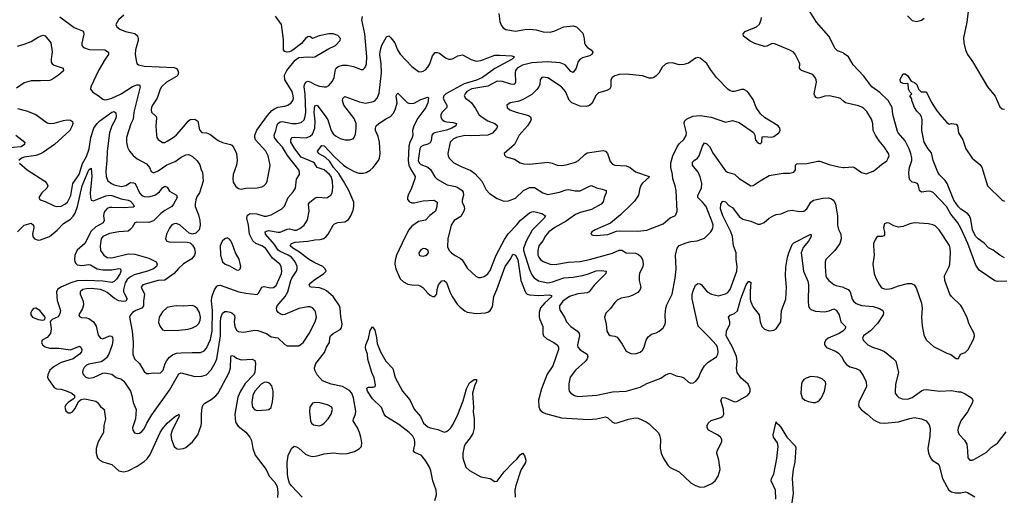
# Model space of a CAD drawing. Header units: inches. Extents: x 1603819 to 1745079, y 385938 to 533966.
# Tile 52 of 256: x 1642850 to 1651388, y 403565 to 407692. Entities that reach past the tile are written whole.
import ezdxf

# ---------------------------------------------------------------- set-up
doc = ezdxf.new("R2010")
doc.units = ezdxf.units.IN
doc.header["$MEASUREMENT"] = 0
doc.layers.add('B6440', color=7, linetype='Continuous')
doc.layers.add('B6450', color=7, linetype='Continuous')

msp = doc.modelspace()

# ---------------------------------------------------------------- linework, layer by layer
at = {"layer": 'B6440', "color": 5}
for points, elevation in [([(1643197.6, 407717.6), (1643323.7, 407623.7), (1643395.8, 407595.8), (1643404, 407584), (1643407.4, 407567.4), (1643387.8, 407487.8), (1643389.1, 407469.1), (1643403, 407450), (1643454.1, 407434.1), (1643589.2, 407429.2), (1643620.3, 407410), (1643620.3, 407390), (1643590.8, 407349.2), (1643534, 407250), (1643468, 407110), (1643464.9, 407090), (1643483.4, 407063.4), (1643530, 407035.3), (1643570, 407002.6), (1643590, 406997.3), (1643610, 406998.8), (1643650, 407010.9), (1643731.4, 407048.6), (1643830, 407113.4), (1643866.4, 407126.4), (1643890, 407126), (1643894.6, 407110), (1643841.5, 406890), (1643835, 406830), (1643813, 406787), (1643777.8, 406670), (1643777.6, 406630), (1643784.8, 406584.8), (1643801.7, 406550), (1643833.4, 406513.4), (1643870, 406486), (1643950, 406442.6), (1643975.6, 406410), (1643990, 406374), (1644010, 406364.4), (1644050, 406381.6), (1644127, 406433), (1644198.7, 406461.3), (1644250, 406498), (1644290, 406518.9), (1644310, 406520.9), (1644330, 406516.9), (1644350, 406505.7), (1644390, 406468.2), (1644412.7, 406432.7), (1644424.4, 406390), (1644435.3, 406370), (1644440.8, 406290), (1644409.4, 406190.6), (1644386, 406154), (1644377.1, 406130), (1644372, 406090), (1644373.2, 406070), (1644399.6, 405999.6), (1644411.2, 405950), (1644415.5, 405910), (1644406.5, 405870), (1644379, 405841), (1644349.7, 405829.7), (1644320.8, 405840.8), (1644240.5, 405910), (1644210, 405922.2), (1644190, 405921.4), (1644170, 405910.9), (1644150, 405882.4), (1644124, 405830), (1644114.4, 405790), (1644127.3, 405770), (1644145.3, 405765.3), (1644302.3, 405762.3), (1644330, 405754.4), (1644350, 405734.4), (1644365.8, 405705.8), (1644371.3, 405670), (1644366.9, 405650), (1644343.1, 405616.9), (1644270, 405573.1), (1644226.9, 405533.1), (1644190.1, 405489.9), (1644110, 405432.4), (1644050, 405429), (1643917.1, 405390), (1643903.1, 405370), (1643933.1, 405310), (1643923.5, 405250), (1643922.6, 405210), (1643909.1, 405190), (1643858.9, 405170), (1643827.6, 405150), (1643810.3, 405130), (1643802.6, 405110), (1643826.2, 404990), (1643835, 404895), (1643830.2, 404790.2), (1643847, 404750), (1643890.2, 404710.2), (1643930, 404640.7), (1643950, 404623), (1643970, 404621.6), (1644010, 404628.5), (1644050, 404624), (1644070, 404626.7), (1644094, 404650), (1644112.1, 404710), (1644125.2, 404734.8), (1644150, 404764.5), (1644175.4, 404784.6), (1644210, 404797.1), (1644250, 404800.9), (1644345.6, 404805.6), (1644416.9, 404803.1), (1644450, 404818.3), (1644470, 404843.1), (1644503.8, 404916.2), (1644518.4, 404990), (1644522.4, 405170), (1644513, 405250), (1644516.2, 405283.8), (1644536.5, 405343.5), (1644561.3, 405378.7), (1644570, 405385.2), (1644590, 405388.4), (1644750, 405330.9), (1644810, 405318.4), (1644910, 405308.5), (1644920.7, 405319.3), (1644950, 405371.6), (1644970, 405376.9), (1645026.4, 405366.4), (1645050, 405367.4), (1645073.8, 405386.2), (1645119.9, 405490), (1645122.1, 405510), (1645117.3, 405550), (1645105.1, 405570), (1645044, 405624), (1644980.7, 405710), (1644950, 405729.2), (1644898.7, 405750), (1644872.5, 405772.5), (1644842, 405830), (1644833.9, 405910), (1644819.8, 405970), (1644825.4, 405994.6), (1644849.9, 406010.1), (1644906, 406006), (1644970, 405988.3), (1644990, 405987.3), (1645030, 405997.8), (1645124.5, 406050), (1645145.2, 406074.8), (1645178.4, 406150), (1645222.8, 406197.2), (1645241.8, 406230), (1645250.8, 406309.2), (1645276.4, 406350), (1645277.8, 406370), (1645270.8, 406390), (1645173.2, 406513.2), (1645130, 406585.8), (1645087.4, 406630), (1645060.2, 406670), (1645055.8, 406690), (1645072.2, 406730), (1645083.3, 406776.7), (1645090, 406791), (1645110, 406804.8), (1645130, 406807.4), (1645209, 406791), (1645250, 406790.2), (1645290, 406801.1), (1645315.8, 406824.2), (1645326.9, 406853.1), (1645330.7, 406889.3), (1645325.5, 407045.5), (1645318.5, 407110), (1645321, 407130), (1645331.3, 407148.7), (1645350, 407157.1), (1645370, 407153.8), (1645410, 407130.2), (1645450, 407114.5), (1645490, 407108.2), (1645510, 407110.2), (1645530, 407120.3), (1645562, 407158), (1645576.3, 407190), (1645590, 407259.3), (1645595.1, 407270), (1645613.4, 407286.6), (1645650, 407296.3), (1645690, 407295.9), (1645745.4, 407285.4), (1645810, 407259.1), (1645830, 407260.7), (1645839.3, 407270), (1645850, 407282.8), (1645858.3, 407310), (1645860.3, 407370), (1645844.2, 407570), (1645817.6, 407690), (1645821.6, 407718.4)], 460), ([(1643753.7, 407730), (1643708, 407690), (1643684.9, 407650), (1643693.4, 407630), (1643717.3, 407610), (1643769.3, 407589.3), (1643850, 407573.1), (1643872.4, 407552.4), (1643878.3, 407530), (1643876.9, 407510), (1643855.5, 407430), (1643850.3, 407390), (1643864.6, 407324.6), (1643870.3, 407310.3), (1643880.9, 407300.9), (1643929.2, 407289.2), (1644190, 407276), (1644210, 407267.6), (1644222.6, 407250), (1644228.4, 407230), (1644222.2, 407210), (1644210, 407198.9), (1644124.4, 407150), (1644080.2, 407110), (1644067.1, 407090), (1644043.6, 407010), (1644002.2, 406950), (1643994.4, 406930), (1643990.3, 406910), (1643994, 406890), (1644032.8, 406852.8), (1644038, 406838), (1644031.8, 406770), (1644035.6, 406690), (1644038.9, 406670), (1644050, 406652.7), (1644090, 406625.3), (1644110, 406626.7), (1644130, 406637), (1644190, 406674.9), (1644210, 406693.6), (1644274.8, 406765.2), (1644310, 406811.6), (1644330, 406825.5), (1644370, 406828.9), (1644393.8, 406810), (1644410, 406734.8), (1644430, 406714.4), (1644470, 406710.3), (1644500, 406700), (1644570, 406644.4), (1644610, 406626.7), (1644678, 406610), (1644690, 406602.8), (1644704.7, 406584.7), (1644730.3, 406530.3), (1644736.9, 406470), (1644729, 406430), (1644701.3, 406350), (1644698.4, 406310), (1644702, 406282), (1644723.8, 406243.8), (1644746.7, 406226.7), (1644770, 406221.3), (1644810, 406228.9), (1644908.5, 406231.6), (1644950, 406241.1), (1644966.6, 406250), (1644987, 406270), (1644995.6, 406290), (1645020.4, 406410), (1645021, 406430), (1645006.4, 406510), (1644985.1, 406550), (1644894.4, 406650), (1644888, 406670), (1644888.2, 406690), (1644908.1, 406731.9), (1644999.7, 406860.3), (1645036.8, 406903.2), (1645060.3, 406919.7), (1645090, 406931.9), (1645150, 406941.2), (1645174.5, 406950), (1645204.2, 406970), (1645218.5, 406990), (1645224.2, 407010), (1645223.1, 407030), (1645213.2, 407070), (1645150.8, 407170.8), (1645147.9, 407210), (1645165.6, 407250), (1645240.4, 407339.6), (1645270, 407363.1), (1645350.7, 407370.7), (1645390, 407367.3), (1645410, 407370.8), (1645523.1, 407436.9), (1645590, 407468.8), (1645629.4, 407510), (1645632, 407530), (1645610, 407554), (1645569.6, 407569.6), (1645530, 407569.6), (1645448.1, 407551.9), (1645390, 407528.7), (1645366, 407546), (1645350, 407542), (1645330, 407528.7), (1645294.4, 407485.6), (1645210, 407422), (1645190, 407412.3), (1645170, 407409.6), (1645150, 407417.2), (1645139.3, 407430), (1645138.7, 407521.3), (1645122, 407650), (1645070, 407723.5)], 480), ([(1647005.1, 407745.1), (1647015.3, 407675.3), (1647025.5, 407645.5), (1647041.6, 407621.6), (1647065.4, 407605.4), (1647150, 407592.9), (1647230, 407607.8), (1647270, 407609.1), (1647330, 407603.6), (1647390, 407586), (1647450, 407584.2), (1647490, 407593.8), (1647570, 407630.2), (1647650, 407639.1), (1647678, 407630), (1647734.9, 407574.9), (1647745.5, 407530), (1647748, 407490), (1647756.3, 407470), (1647774, 407450), (1647806.8, 407430), (1647820.7, 407410), (1647810.5, 407390), (1647790, 407376.9), (1647730, 407359.7), (1647710, 407349.6), (1647694, 407330), (1647675.6, 407270), (1647650, 407233.6), (1647630, 407242.6), (1647579.9, 407299.9), (1647538.4, 407318.4), (1647425.4, 407325.4), (1647290, 407316.8), (1647210, 407296.4), (1647164.1, 407270), (1647151, 407250), (1647147.2, 407230), (1647150.8, 407149.2), (1647144.7, 407135.3), (1647136.3, 407130), (1647110, 407133), (1647036.7, 407156.7), (1646990, 407157.1), (1646910, 407114.6), (1646770, 407091.3), (1646727.5, 407070), (1646712.4, 407050), (1646706, 407030), (1646715.8, 407010), (1646748.6, 406988.6), (1646767.4, 406970), (1646802.3, 406922.3), (1646832.8, 406870), (1646850.6, 406850.6), (1646910, 406815.6), (1646970.4, 406790), (1646992.4, 406770), (1646987.4, 406750), (1646950, 406707.9), (1646910, 406690.6), (1646770, 406683.6), (1646710, 406688.3), (1646638, 406670), (1646610, 406655.8), (1646583.6, 406630), (1646563.9, 406530), (1646566, 406510), (1646574.3, 406490), (1646615.3, 406450), (1646677.2, 406417.2), (1646762.4, 406382.4), (1646797.7, 406357.7), (1646858.3, 406290), (1646895.8, 406215.8), (1646923.4, 406183.4), (1646990, 406140.5), (1647050, 406117.1), (1647090, 406120.3), (1647150, 406142.3), (1647219.1, 406210), (1647270, 406236.6), (1647314.5, 406234.5), (1647388, 406190), (1647430, 406176.1), (1647530, 406196.2), (1647590, 406216.5), (1647610, 406218.5), (1647666.8, 406206.8), (1647710, 406206.2), (1647790, 406247.2), (1647810, 406252.4), (1647852.8, 406232.8), (1647902.4, 406222.4), (1647935.5, 406210), (1647937, 406190), (1647918.6, 406150), (1647908.6, 406111.4), (1647891.6, 406090), (1647810, 406046.2), (1647710, 406019), (1647670, 406000.9), (1647590, 405943.9), (1647490, 405889.1), (1647438.9, 405850), (1647410, 405815.6), (1647386.2, 405773.8), (1647353.2, 405730), (1647342.7, 405690), (1647344.8, 405650), (1647351.1, 405630), (1647366, 405610), (1647390, 405593), (1647450, 405571.1), (1647490, 405566.8), (1647610, 405588.1), (1647710, 405595.1), (1647790, 405611.7), (1647990, 405666.4), (1648050, 405693.4), (1648072.3, 405692.3), (1648110.2, 405670.2), (1648190, 405667.3), (1648215.4, 405655.4), (1648237.1, 405637.1), (1648252.4, 405610), (1648257.2, 405570), (1648254.2, 405550), (1648225.4, 405490), (1648220.7, 405470), (1648222.3, 405430), (1648235.3, 405370), (1648230.2, 405349.8), (1648210, 405326), (1648162, 405298), (1648130, 405287.1), (1648065.4, 405274.6), (1648030, 405258.4), (1648010, 405239.5), (1647972.7, 405187.2), (1647933.3, 405146.7), (1647920.8, 405110), (1647934.9, 405050), (1647942.4, 404990), (1647960.3, 404960.3), (1647970.5, 404950.5), (1648010, 404945.5), (1648030, 404936.3), (1648075.8, 404875.8), (1648110, 404816), (1648150, 404794.8), (1648190, 404793.4), (1648230, 404806), (1648250, 404823.8), (1648265.4, 404850), (1648283.1, 404910), (1648300.2, 404939.8), (1648330, 404963.1), (1648370, 404975.5), (1648396, 404990), (1648430, 405019.1), (1648447.8, 405050), (1648451.1, 405070), (1648446.6, 405130), (1648453.3, 405190), (1648462.2, 405217.8), (1648508.7, 405311.3), (1648534.2, 405450), (1648542, 405530), (1648536.1, 405650), (1648551.2, 405710), (1648568.3, 405731.7), (1648630, 405756.2), (1648670, 405766.7), (1648726.1, 405773.9), (1648790, 405796.4), (1648843.5, 405850), (1648860.3, 405879.7), (1648863.1, 405910), (1648858.8, 405930), (1648802.6, 406070), (1648772.3, 406110), (1648730.9, 406150), (1648730.8, 406170), (1648761.6, 406230), (1648764.9, 406270), (1648750, 406329.5), (1648733.8, 406370), (1648683.5, 406430), (1648685.2, 406454.8), (1648698, 406470), (1648729.2, 406490.8), (1648741.5, 406510), (1648770, 406593.4), (1648790, 406622.4), (1648810, 406615.3), (1648831.6, 406591.6), (1648864.2, 406530), (1648970, 406381.6), (1648989.1, 406369.1), (1649050, 406350.3), (1649090, 406312.7), (1649190, 406250.7), (1649210, 406253.4), (1649270, 406294), (1649350, 406339.5), (1649470, 406359.6), (1649530, 406359.5), (1649564, 406370), (1649578.7, 406390), (1649576.3, 406430), (1649590, 406441.7), (1649676.2, 406443.8), (1649770, 406465.3), (1649790, 406464.4), (1649870, 406434.4), (1649954.1, 406414.1), (1649990, 406408.9), (1650000, 406409.6)], 460), ([(1650000, 406978.4), (1649967, 407007), (1649950, 407014.3), (1649870, 407030.9), (1649832.9, 407027.1), (1649790, 407013.6), (1649770, 407012), (1649757.6, 407017.6), (1649745.1, 407030), (1649739.7, 407050), (1649759.8, 407150), (1649758, 407170), (1649749.7, 407189.7), (1649732.3, 407210), (1649718.5, 407218.5), (1649629.7, 407249.7), (1649620.1, 407260.1), (1649612.7, 407270), (1649614.5, 407310), (1649610, 407322), (1649574, 407394), (1649559, 407410), (1649527.7, 407427.7), (1649390, 407485.6), (1649370, 407481.6), (1649330, 407461.7), (1649310, 407460.4), (1649224.4, 407484.4), (1649184.2, 407504.2), (1649126.6, 407550), (1649123.7, 407570), (1649142.7, 407590), (1649239.5, 407630), (1649265.9, 407654.1), (1649280.5, 407690), (1649282.4, 407710)], 460), ([(1650000, 407396.4), (1649990, 407403.5), (1649942, 407422), (1649921, 407441), (1649865.7, 407550), (1649760.4, 407670), (1649702.8, 407762.8)], 440), ([(1642830, 407462.3), (1642890, 407478.9), (1642950, 407502.9), (1643010, 407540.2), (1643050, 407557), (1643070, 407552.2), (1643120.3, 407490), (1643131.5, 407411.6), (1643122.2, 407350), (1643124.6, 407324.6), (1643131.8, 407310), (1643150, 407296.9), (1643226.8, 407270), (1643230, 407249.4), (1643188, 407210), (1643127.3, 407170), (1643110, 407165.3), (1643030, 407160.7), (1642950, 407160.7), (1642890, 407144.1), (1642821.3, 407098.7)], 440), ([(1642848.4, 406448.4), (1642916.5, 406390), (1643067.6, 406290), (1643085.8, 406270), (1643093.4, 406250), (1643085.5, 406230), (1643042.3, 406190), (1643016.3, 406150), (1643026.8, 406130), (1643070, 406114.9), (1643150, 406075.8), (1643170, 406071.3), (1643210, 406073), (1643243.1, 406090), (1643263.7, 406110), (1643293, 406167), (1643311.8, 406270), (1643364.9, 406350), (1643396, 406444), (1643430, 406505.8), (1643451.6, 406570), (1643466, 406670), (1643494.1, 406750), (1643521.9, 406790), (1643546.4, 406813.6), (1643630, 406876.3), (1643650, 406889.3), (1643670, 406894.2), (1643684.2, 406884.2), (1643686.9, 406850), (1643678.2, 406821.8), (1643650.1, 406770), (1643629, 406710), (1643608.8, 406550), (1643607, 406470), (1643597.4, 406377.4), (1643599.1, 406330), (1643613.6, 406293.6), (1643645.3, 406270), (1643670, 406258.3), (1643730, 406245), (1643770, 406252.6), (1643810, 406279), (1643837.7, 406277.7), (1643851, 406270), (1643890.2, 406190), (1643910, 406167.6), (1643930, 406156.8), (1643970, 406154.6), (1644021.2, 406170), (1644063.1, 406196.9), (1644090, 406232.6), (1644110, 406248.8), (1644130, 406238), (1644150, 406202.8), (1644210.4, 406170), (1644214.9, 406150), (1644184, 406090), (1644169, 406070), (1644110, 406036.4), (1644074.7, 406010), (1644010, 405945.8), (1643970, 405931.4), (1643866.2, 405933.8), (1643850.2, 405929.7), (1643826, 405890), (1643809.3, 405870.7), (1643790, 405858), (1643710, 405851.9), (1643630, 405835.7), (1643571.7, 405810), (1643558.2, 405790), (1643549.4, 405730), (1643551.3, 405690), (1643579.7, 405650), (1643608.5, 405628.5), (1643650, 405625), (1643790, 405660.4), (1643850, 405658.1), (1643970, 405623), (1644034.4, 405590), (1644043.7, 405570), (1644036, 405550), (1644012, 405530), (1643958.7, 405510), (1643842, 405478), (1643810, 405460.9), (1643783, 405437), (1643765.9, 405410), (1643749.6, 405350), (1643751.2, 405330), (1643781, 405270), (1643769.4, 405250.6), (1643750, 405245.6), (1643710, 405253.2), (1643673.8, 405273.8), (1643610, 405325.8), (1643590, 405337.3), (1643550.1, 405349.9), (1643470, 405358.2), (1643430, 405356.5), (1643398, 405350), (1643373.7, 405330), (1643374.6, 405310), (1643400.2, 405250), (1643403.4, 405216.6), (1643394.6, 405185.4), (1643364.4, 405130), (1643370, 405116), (1643387.7, 405107.8), (1643430, 405105.5), (1643450, 405098.5), (1643491.6, 405071.6), (1643513.7, 405033.7), (1643530, 404953.4), (1643550, 404928.7), (1643570, 404923.1), (1643630, 404948.9), (1643647.1, 404947.1), (1643654.7, 404934.7), (1643657.4, 404910), (1643651.6, 404870), (1643622.3, 404790), (1643602.4, 404757.6), (1643581.4, 404738.6), (1643555.7, 404724.3), (1643450, 404703.2), (1643430, 404694), (1643410, 404674.7), (1643397.6, 404650), (1643395.2, 404630), (1643399.2, 404619.2), (1643406.3, 404606.3), (1643424.9, 404590), (1643450, 404581.6), (1643490, 404587.1), (1643570, 404623.9), (1643590, 404626.9), (1643616.9, 404623.1), (1643650, 404616.9), (1643688.2, 404588.2), (1643732.4, 404572.4), (1643754.5, 404554.5), (1643810.2, 404470), (1643823.2, 404430), (1643834.9, 404370), (1643859.5, 404310), (1643854, 404230), (1643828.2, 404150), (1643830.8, 404130), (1643846.4, 404106.4), (1643870, 404102), (1643890, 404105.5), (1643910, 404119.1), (1643930, 404142), (1643953, 404190), (1643997.3, 404262.7), (1644150, 404478.9), (1644230, 404619.5), (1644250, 404627.6), (1644370, 404595.5), (1644430, 404599.6), (1644470, 404611.8), (1644510, 404654.9), (1644546.4, 404713.6), (1644560.2, 404750), (1644591.8, 404948.2), (1644590.4, 405069.6), (1644594.5, 405105.5), (1644610, 405146.9), (1644630, 405159.7), (1644650, 405160.7), (1644674.4, 405154.4), (1644690, 405147.4), (1644708.8, 405130), (1644714.9, 405110), (1644710.2, 405070), (1644714.6, 405030), (1644730, 404999), (1644747, 404987.1), (1644790, 404980.2), (1644890, 404997.4), (1644915.6, 404995.6), (1644990, 404968.7), (1645030, 404941.6), (1645090, 404930.4), (1645150, 404874), (1645170, 404861), (1645270, 404863.1), (1645290, 404875.3), (1645310, 404895.3), (1645360.9, 404970), (1645412.3, 405070), (1645424.4, 405110), (1645416, 405156), (1645409.6, 405170), (1645390, 405191.3), (1645370, 405199.7), (1645350, 405199.7), (1645270, 405185.8), (1645150, 405133.3), (1645130, 405132.2), (1645110, 405139.1), (1645091.6, 405151.6), (1645080.3, 405170), (1645077, 405190), (1645083.9, 405210), (1645151.2, 405288.8), (1645176.6, 405330), (1645202.8, 405430), (1645211.2, 405450), (1645250.8, 405510), (1645257.7, 405530), (1645256, 405550), (1645238.9, 405590), (1645206.3, 405630), (1645178.5, 405650), (1645110, 405679.7), (1645093, 405693), (1645060.4, 405740.4), (1644981.2, 405830), (1644980.4, 405850), (1644990, 405858), (1645010, 405863.8), (1645090, 405847.8), (1645110, 405847.7), (1645170, 405874.3), (1645190, 405876.1), (1645230, 405865.9), (1645250, 405866.4), (1645280.6, 405879.4), (1645316.4, 405910), (1645345.6, 405954.4), (1645359.3, 406030), (1645355.1, 406090), (1645366, 406110), (1645410, 406143.2), (1645430, 406151.3), (1645513.3, 406146.7), (1645548, 406170), (1645559.3, 406190), (1645566, 406234), (1645563, 406290), (1645550.4, 406330), (1645535.7, 406350), (1645490, 406389.3), (1645430.5, 406410.5), (1645407.3, 406447.3), (1645396.3, 406456.3), (1645290, 406499.7), (1645236.4, 406570), (1645202.6, 406630), (1645201.7, 406650), (1645211.4, 406668.6), (1645230, 406673.1), (1645333.6, 406666.4), (1645370, 406680.1), (1645390, 406699.3), (1645411.1, 406750), (1645411.4, 406811.4), (1645402.6, 406890), (1645410, 406945.3), (1645430, 406949.1), (1645506, 406850), (1645521.6, 406821.6), (1645550.9, 406730.9), (1645570, 406702.6), (1645590, 406683.1), (1645630, 406661.5), (1645670, 406649.1), (1645711.1, 406648.9), (1645741.5, 406658.6), (1645751, 406669), (1645761.5, 406698.5), (1645768.1, 406750), (1645767, 406790), (1645750, 406833.5), (1645662.5, 406950), (1645649.8, 406990), (1645652.4, 407007.6), (1645670, 407026.7), (1645798.3, 406978.3), (1645850, 406966.7), (1645917.7, 406982.3), (1645931.2, 406988.8), (1645949.9, 407010.1), (1645966.5, 407053.5), (1645987.7, 407230), (1645984.7, 407310), (1645973.8, 407390), (1645977.7, 407430), (1645989.8, 407470), (1646030, 407543.1), (1646050, 407552.7), (1646070, 407534.9), (1646102.4, 407490), (1646125.5, 407430), (1646150, 407392.2), (1646250, 407285.7), (1646310, 407241.3), (1646330, 407240.3), (1646350, 407246), (1646370, 407258), (1646390, 407279.5), (1646406.8, 407310), (1646430, 407378), (1646453.3, 407406.7), (1646470, 407408.5), (1646490, 407401.1), (1646542.2, 407362.2), (1646570, 407350.2), (1646591.3, 407348.7), (1646610, 407355), (1646650, 407379.1), (1646690, 407387.2), (1646765.3, 407345.3), (1646810, 407331.3), (1646850, 407336.8), (1646970, 407383.2), (1647010, 407385.2), (1647119.1, 407379.1), (1647140.7, 407370), (1647122, 407350), (1646970, 407267.5), (1646864.1, 407190), (1646812.2, 407167.9), (1646705, 407135), (1646544.8, 407050), (1646528.3, 407030), (1646523.5, 407010), (1646530.2, 406990), (1646554.1, 406950), (1646553, 406930), (1646514.3, 406890), (1646503, 406870), (1646502.5, 406850), (1646511.2, 406830), (1646531.9, 406811.9), (1646550, 406805.6), (1646610, 406799.2), (1646637.3, 406790), (1646633, 406770), (1646597.4, 406750), (1646550, 406733.5), (1646448.5, 406711.5), (1646435.1, 406705), (1646423.8, 406690), (1646417.9, 406642.1), (1646410, 406623), (1646389.5, 406610.5), (1646350, 406600.6), (1646330, 406589.7), (1646320.2, 406570), (1646306.6, 406470), (1646313.4, 406450), (1646330, 406435.6), (1646390, 406411.9), (1646413.1, 406393.2), (1646449.4, 406329.4), (1646470, 406308.9), (1646557.7, 406257.7), (1646630, 406243.8), (1646650, 406235.2), (1646687.4, 406210), (1646696.3, 406196.3), (1646697.5, 406170), (1646686.6, 406126.6), (1646688.1, 406110), (1646705.4, 406070), (1646706.5, 406050), (1646701.1, 406030), (1646675.2, 405984.8), (1646618.4, 405950), (1646591.8, 405910), (1646562.7, 405790), (1646560.7, 405720.7), (1646574.4, 405690), (1646594.4, 405670), (1646625.7, 405645.7), (1646670, 405624.2), (1646688.4, 405608.4), (1646734.1, 405534.1), (1646805.5, 405465.5), (1646830, 405455.3), (1646850, 405453.7), (1646877.6, 405462.4), (1646910, 405486.7), (1646930, 405516.4), (1646982.7, 405650), (1647054.6, 405785.4), (1647085.8, 405834.2), (1647158.2, 405910), (1647190, 405950.2), (1647270, 406015.3), (1647290, 406026), (1647310, 406029), (1647378.8, 406010), (1647410.5, 405990), (1647398, 405970), (1647293.8, 405866.2), (1647244.1, 405775.9), (1647218.7, 405710), (1647219.9, 405690), (1647270, 405524.2), (1647290, 405476.9), (1647310.8, 405450.8), (1647350, 405427.5), (1647430, 405409.5), (1647470, 405418), (1647570, 405452.4), (1647650, 405456.6), (1647730, 405472.7), (1647775.4, 405484.6), (1647850, 405513.2), (1647895.5, 405515.5), (1647934.8, 405510), (1647932.7, 405490), (1647831.2, 405388.8), (1647788.8, 405331.2), (1647770, 405322.3), (1647690, 405314.4), (1647617.6, 405290), (1647561.5, 405250), (1647531.3, 405210), (1647530.2, 405190), (1647536.9, 405170), (1647573.7, 405110), (1647592, 405070), (1647628.7, 405030), (1647686.3, 404990), (1647702.3, 404970), (1647705.5, 404950), (1647688.3, 404870), (1647691.6, 404850), (1647710, 404826.3), (1647771.2, 404791.2), (1647776.9, 404770), (1647770.2, 404750), (1647754.1, 404725.9), (1647670, 404651.2), (1647624.4, 404590), (1647613.5, 404533.5), (1647612, 404490), (1647616.4, 404470), (1647630.4, 404450), (1647660.7, 404430), (1647690, 404422.8), (1647854.8, 404434.8), (1647990, 404463.2), (1648110, 404469.1), (1648230, 404503.6), (1648290, 404534.9), (1648410, 404580.4), (1648449.7, 404610.3), (1648490, 404624), (1648542.5, 404602.5), (1648590, 404594), (1648610, 404584), (1648650, 404547.7), (1648670, 404539.1), (1648690, 404542), (1648710, 404554), (1648735.3, 404584.7), (1648759.6, 404640.4), (1648789.7, 404690), (1648820, 404720), (1648892.4, 404767.6), (1648904.4, 404790), (1648907.4, 404812.6), (1648902.4, 404850), (1648891.1, 404871.1), (1648830, 404938.3), (1648732.5, 405032.5), (1648682.2, 405270), (1648682.8, 405310), (1648690, 405339.1), (1648711.2, 405388.8), (1648730, 405402.4), (1648750, 405398.7), (1648761.6, 405390), (1648811.9, 405331.9), (1648850, 405309.2), (1648910, 405296.9), (1648970, 405312.8), (1648990, 405323.6), (1649011.7, 405350), (1649069.8, 405510), (1649071.4, 405550), (1649062.9, 405610), (1649062.2, 405670), (1649040.7, 405730), (1649031, 405810), (1649016.9, 405850), (1648948.9, 405991.1), (1648927.1, 406050), (1648929.8, 406090.2), (1648945.1, 406114.9), (1648950, 406118), (1648970, 406110.4), (1649000.7, 406080.7), (1649030, 406063.1), (1649090, 405985.3), (1649121.4, 405961.4), (1649190, 405942.6), (1649250, 405917), (1649270, 405916.4), (1649307, 405933), (1649349.4, 405970), (1649390, 405993.7), (1649410, 406001.3), (1649452.5, 406007.5), (1649510, 406034), (1649550, 406039.5), (1649610, 406026.5), (1649650.6, 406029.4), (1649676.9, 406050), (1649710, 406108), (1649732.7, 406127.3), (1649815.7, 406144.3), (1649864.8, 406144.8), (1649890, 406139), (1649910, 406124.4), (1649924, 406090), (1649943.2, 405990), (1649941.6, 405910), (1649950.5, 405870.5), (1649970.8, 405830), (1649973.4, 405790), (1649961.6, 405750), (1649920.2, 405690), (1649841.5, 405610), (1649834.9, 405590), (1649834.7, 405550), (1649842, 405470), (1649849.4, 405449.4), (1649865.7, 405430), (1649910, 405395.6), (1649930, 405386), (1649992.7, 405370), (1650000, 405366.5)], 440), ([(1645300.3, 403550), (1645206.2, 403646.2), (1645189.9, 403669.9), (1645177.3, 403710), (1645172.2, 403750), (1645169.8, 403850.2), (1645177.3, 403910), (1645207.4, 403972.6), (1645230, 403990.4), (1645250, 403985.3), (1645270, 403973.4), (1645330, 403921.7), (1645356, 403910), (1645390, 403903.1), (1645430, 403906.4), (1645490, 403925.5), (1645570, 403934.9), (1645645.1, 403925.1), (1645690, 403929), (1645753.3, 403946.7), (1645797.2, 403970), (1645814, 403990), (1645816.2, 404023.8), (1645809.8, 404070), (1645795.7, 404110), (1645778.5, 404150), (1645742.9, 404210), (1645744.8, 404230), (1645763.7, 404270), (1645764.6, 404295.4), (1645743.8, 404410), (1645730.7, 404450.7), (1645710, 404473.3), (1645650, 404508.2), (1645549.9, 404529.9), (1645477.4, 404557.4), (1645430.7, 404610), (1645410.7, 404650), (1645407.3, 404670), (1645418.4, 404710), (1645494.5, 404805.5), (1645509.9, 404850.1), (1645538, 404890), (1645539.3, 404930), (1645544.5, 404950), (1645568.2, 404970), (1645630, 405003.2), (1645641.5, 405018.5), (1645647.1, 405050), (1645635, 405115), (1645630.6, 405190), (1645623.8, 405210), (1645569.8, 405290), (1645510, 405338.7), (1645490, 405351.5), (1645450, 405364.5), (1645379, 405370), (1645370, 405374.5), (1645359.7, 405390), (1645373.7, 405410), (1645398.5, 405430), (1645487.6, 405490), (1645506.6, 405510), (1645499.5, 405530), (1645477.6, 405550), (1645410, 405581.2), (1645353.9, 405613.9), (1645275.6, 405675.6), (1645218.2, 405710), (1645197.2, 405730), (1645208.2, 405750), (1645239.1, 405760.9), (1645350, 405769.6), (1645410, 405781.9), (1645455.1, 405784.9), (1645486.4, 405793.7), (1645509.2, 405810.8), (1645524.8, 405830), (1645568.4, 405910), (1645579.3, 405920.7), (1645610, 405932.4), (1645670, 405936.9), (1645701.8, 405958.2), (1645723, 405990), (1645741, 406039), (1645748.6, 406071.4), (1645747, 406110), (1645704.3, 406210), (1645658.6, 406290), (1645616.9, 406356.9), (1645570.4, 406410), (1645540.4, 406460.4), (1645498.2, 406498.2), (1645440.4, 406530), (1645433, 406550), (1645470, 406600.4), (1645490, 406597.4), (1645580.9, 406500.9), (1645657.7, 406430), (1645688.4, 406408.4), (1645750, 406375.8), (1645790, 406360.7), (1645830, 406359.1), (1645854.7, 406365.3), (1645890, 406387.6), (1645915.1, 406410), (1645962.3, 406470), (1645971.8, 406490), (1645975.4, 406530), (1645971.7, 406630), (1645958.7, 406678.7), (1645935.4, 406730), (1645934.3, 406750), (1645938.5, 406761.5), (1645942.4, 406770), (1645965.6, 406790), (1646030, 406833.8), (1646067.1, 406852.9), (1646090, 406877.1), (1646105.3, 406910), (1646122.7, 406970), (1646114, 407030), (1646122.7, 407050), (1646130, 407054.4), (1646136.3, 407050), (1646210, 406974.4), (1646230, 406963.7), (1646270, 406967.4), (1646330, 406998), (1646390, 407019.1), (1646394.9, 407014.9), (1646390, 406969.2), (1646373.4, 406930), (1646302.2, 406837.8), (1646268.7, 406771.3), (1646257.1, 406730), (1646258.8, 406690), (1646254.8, 406670), (1646234.4, 406625.6), (1646225.8, 406594.2), (1646219.7, 406470), (1646223.8, 406430), (1646237.9, 406397.9), (1646280.2, 406330), (1646277.8, 406310), (1646247.8, 406230), (1646218.7, 406170), (1646212.2, 406150), (1646212.6, 406132.6), (1646230, 406110.2), (1646250, 406103.5), (1646270, 406103), (1646350, 406120.2), (1646445, 406125), (1646470.3, 406110), (1646467.6, 406070), (1646456.9, 406030), (1646407.5, 405992.5), (1646370, 405952.9), (1646310, 405942.2), (1646250, 405899.8), (1646224.8, 405870), (1646190, 405803.1), (1646118.3, 405650), (1646106.8, 405606.8), (1646104.7, 405570), (1646111, 405531), (1646150, 405443), (1646177.1, 405417.1), (1646217.5, 405397.5), (1646250, 405390.3), (1646310, 405389.1), (1646330, 405380.9), (1646347.6, 405367.6), (1646390, 405318), (1646410, 405300.5), (1646430, 405290.5), (1646450, 405290.6), (1646459.4, 405300.6), (1646466.2, 405313.8), (1646469.7, 405350), (1646482.3, 405390), (1646510, 405426.4), (1646530, 405430.3), (1646551, 405411), (1646578.9, 405330), (1646599.7, 405290), (1646643, 405223), (1646670, 405197.4), (1646710, 405167), (1646730, 405155.3), (1646750, 405150.4), (1646810, 405143.8), (1646890, 405148.9), (1646910, 405154), (1646930, 405167.8), (1646950, 405200.4), (1646961.1, 405290), (1646988.4, 405350), (1647059.5, 405550), (1647103.2, 405610), (1647125.5, 405654.5), (1647130, 405658), (1647150, 405648.3), (1647170.8, 405610), (1647194.9, 405430), (1647232.5, 405332.5), (1647240.7, 405320.7), (1647250.8, 405310.8), (1647270, 405304), (1647350, 405297.6), (1647444.1, 405304.1), (1647459.1, 405299.1), (1647465.7, 405290), (1647403.9, 405236.1), (1647367.6, 405192.4), (1647356.1, 405150), (1647355.5, 405110), (1647359.4, 405090), (1647386, 405030), (1647386.3, 404970), (1647393.4, 404950), (1647422, 404922), (1647482.4, 404890), (1647510.3, 404870), (1647521.7, 404850), (1647521.5, 404830), (1647472.6, 404690), (1647423.7, 404616.3), (1647374, 404490), (1647350.1, 404390), (1647352.5, 404332.5), (1647364.9, 404304.9), (1647390, 404282.7), (1647410, 404274.3), (1647550, 404238.6), (1647783.7, 404223.7), (1647851.6, 404228.4), (1647930, 404244.9), (1647950, 404237.4), (1647990, 404199.1), (1648010, 404192.3), (1648030, 404193.2), (1648130, 404226.5), (1648190, 404238.3), (1648213.9, 404233.9), (1648282.8, 404202.8), (1648310, 404185.5), (1648330, 404166), (1648385.5, 404110), (1648398, 404090), (1648408, 404050), (1648404.7, 403975.3), (1648412.2, 403930), (1648430.3, 403890.3), (1648470, 403826.8), (1648490, 403807.7), (1648570, 403767.7), (1648670, 403673), (1648710.4, 403650.4), (1648750, 403635.5), (1648790, 403639.3), (1648851, 403669), (1648880.9, 403690), (1648908.2, 403731.8), (1648923.6, 403790), (1648911.6, 403870), (1648895.1, 403930), (1648898, 403950), (1648939.5, 404030), (1648938.7, 404050), (1648927.3, 404070), (1648902, 404090), (1648822.7, 404130), (1648812, 404150), (1648812, 404170), (1648820.7, 404190), (1648847, 404213), (1648930, 404238.9), (1648948.5, 404251.5), (1648955.1, 404270), (1648954.5, 404310), (1648931.5, 404390), (1648942.7, 404410), (1648950, 404413.4), (1648970, 404410.2), (1649050, 404375.8), (1649070, 404378.4), (1649160.5, 404430), (1649177.7, 404450), (1649183.9, 404470), (1649183.5, 404490), (1649167.1, 404530), (1649103.4, 404583.4), (1649070.9, 404630), (1649065.2, 404665.2), (1649072.1, 404730), (1649067.3, 404770), (1649032.6, 404850), (1648976.9, 404950), (1648978.3, 404990), (1649006.9, 405050), (1649008.3, 405070), (1648996.9, 405110), (1649011.1, 405128.9), (1649050, 405142.3), (1649074.1, 405165.9), (1649102.3, 405270), (1649149.9, 405390), (1649170, 405419.5), (1649179.2, 405419.2), (1649190.2, 405410.2), (1649184.7, 405335.3), (1649184.3, 405270), (1649188.5, 405248.5), (1649210, 405196.5), (1649262.7, 405130), (1649271.5, 405070), (1649286.3, 405030), (1649310, 405007.2), (1649350, 404992.2), (1649390, 404997.6), (1649410, 405010.4), (1649451.7, 405070), (1649457.1, 405170), (1649493.2, 405266.8), (1649500.9, 405370), (1649491.8, 405470), (1649493.9, 405546.1), (1649508.7, 405631.3), (1649520.6, 405670), (1649550, 405741.6), (1649564, 405756), (1649710.2, 405830.2), (1649713.4, 405810), (1649690.2, 405770), (1649645.2, 405714.8), (1649628.2, 405668.2), (1649648.4, 405510), (1649684.2, 405424.2), (1649691.6, 405390), (1649686.5, 405250), (1649691.7, 405210), (1649698.7, 405190), (1649710, 405176.4), (1649750, 405162), (1649830, 405157.2), (1649870, 405166.5), (1649910, 405182.8), (1649930, 405172.9), (1649956, 405130), (1649971.8, 405070), (1650000, 405042.4)], 420), ([(1642830, 406921.6), (1642910, 406902), (1642990.7, 406870.7), (1643090, 406796.9), (1643111.1, 406791.1), (1643150, 406793.4), (1643230, 406817.5), (1643263, 406823), (1643290, 406818.9), (1643307.2, 406807.2), (1643311.6, 406790), (1643306.5, 406770), (1643284.7, 406730), (1643151.3, 406608.7), (1643057.5, 406542.5), (1643031.3, 406528.7), (1642990, 406514.8), (1642890, 406498.2), (1642866, 406490), (1642843.7, 406470)], 440), ([(1642817.1, 406690), (1642893.7, 406630), (1642892.6, 406610), (1642863.1, 406590), (1642730, 406576.2)], 420), ([(1642830.7, 405850), (1642890, 405909.1), (1642950, 405926.7), (1642970.3, 405910), (1642972.6, 405890), (1642961.8, 405830), (1642963.9, 405810), (1642979.5, 405790), (1643010, 405779.1), (1643030, 405781.5), (1643110, 405811.1), (1643175.5, 405864.5), (1643230, 405922.5), (1643290, 405961.7), (1643314, 405986), (1643330, 406014.5), (1643350.9, 406070), (1643391.7, 406250), (1643450, 406388.8), (1643470, 406403), (1643475.5, 406330), (1643461.3, 406190), (1643463.3, 406150), (1643470, 406126.3), (1643490, 406118.9), (1643596.9, 406163.1), (1643630, 406168.3), (1643650, 406166.5), (1643730, 406137.6), (1643790, 406125.7), (1643810, 406116.6), (1643835.5, 406090), (1643843.1, 406070), (1643835, 406065), (1643750, 406060.3), (1643650, 406063.8), (1643630, 406061.7), (1643610, 406052.7), (1643590.1, 406030), (1643580.4, 406010), (1643577.6, 405990), (1643584, 405950), (1643574, 405930), (1643510, 405893.9), (1643470, 405856.4), (1643414.2, 405750), (1643350, 405692.1), (1643328.7, 405650), (1643324.4, 405610), (1643328.1, 405590), (1643335.8, 405575.8), (1643350, 405565.6), (1643390, 405560.1), (1643448.8, 405568.8), (1643465.8, 405565.8), (1643523.2, 405530), (1643570, 405520.7), (1643650, 405521), (1643710, 405534), (1643724.9, 405530), (1643728.3, 405510), (1643721.5, 405490), (1643690, 405439.9), (1643670, 405419.8), (1643650, 405410.6), (1643570, 405424.3), (1643430, 405429.7), (1643350, 405425.2), (1643293.7, 405410), (1643206, 405370), (1643177.5, 405350), (1643169.5, 405330.5), (1643174.8, 405254.8), (1643203.5, 405170), (1643199.8, 405140.2), (1643185, 405115), (1643132.7, 405090), (1643120.2, 405079.8), (1643114, 405070), (1643124.1, 405010), (1643116.1, 404970), (1643090, 404935), (1643046.5, 404910), (1643039, 404890), (1643049.5, 404869.5), (1643070, 404853.8), (1643110, 404841.6), (1643190, 404842.2), (1643290, 404826.6), (1643370, 404858), (1643380.4, 404850), (1643390.3, 404830), (1643386.3, 404810), (1643369.1, 404790), (1643314.9, 404750), (1643210, 404716.6), (1643150, 404684.1), (1643112.6, 404650), (1643093, 404610), (1643092.3, 404590), (1643099.6, 404570), (1643150, 404499.6), (1643170, 404489.3), (1643210, 404485.1), (1643252.5, 404472.5), (1643301.3, 404450), (1643324.4, 404430), (1643325.5, 404410), (1643318.3, 404401.7), (1643270, 404369.7), (1643250.3, 404350), (1643242.2, 404330), (1643250, 404298.4), (1643270, 404281.3), (1643290, 404280.2), (1643307.8, 404290), (1643330, 404319.5), (1643360.6, 404379.4), (1643383.1, 404396.9), (1643410, 404401.7), (1643430, 404398.3), (1643510, 404382.3), (1643524.2, 404370), (1643550, 404337), (1643583.8, 404310), (1643593.4, 404230), (1643580.2, 404170), (1643577.6, 404110), (1643531.8, 404028.2), (1643512.7, 403970), (1643512.1, 403930), (1643525.2, 403890), (1643544.4, 403870), (1643570, 403855.3), (1643650, 403832.3), (1643710, 403777.8), (1643750, 403770.2), (1643790, 403777.6), (1643870, 403818.5), (1643930, 403859.1), (1643957, 403883), (1643981.1, 403918.9), (1644069.5, 404110.5), (1644090, 404142.4), (1644128.7, 404190), (1644190, 404243.8), (1644210, 404258), (1644220.4, 404259.6), (1644230, 404270.5), (1644232.7, 404250), (1644172.3, 404130), (1644161.1, 404090), (1644165.8, 404050), (1644188.9, 403990), (1644210, 403970.4), (1644225.9, 403965.9), (1644270, 403970.3), (1644290, 403980.8), (1644350, 404029.3), (1644394.4, 404090), (1644423.7, 404170), (1644427.6, 404190), (1644427.2, 404272.8), (1644433.9, 404326.1), (1644442.3, 404350), (1644456.5, 404363.5), (1644510, 404395.5), (1644550, 404428), (1644570, 404452.6), (1644665.5, 404630), (1644677.2, 404670), (1644680.4, 404759.6), (1644685.2, 404774.8), (1644690, 404779.3), (1644710, 404772), (1644730, 404754.9), (1644770, 404741.5), (1644866.3, 404746.3), (1644890, 404734.4), (1644894.7, 404710), (1644888, 404630), (1644877, 404610), (1644805.1, 404534.9), (1644764, 404470), (1644742.1, 404417.9), (1644715.3, 404270), (1644720.9, 404200.9), (1644743.7, 404163.7), (1644810, 404113.1), (1644846, 404070), (1644860.5, 404040.5), (1644873.4, 403970), (1644892.5, 403912.5), (1644986.4, 403790), (1645014.8, 403730), (1645060.7, 403680.7), (1645082, 403642), (1645088.9, 403590), (1645087.3, 403547.3)], 420), ([(1646450, 403521.5), (1646465.6, 403570), (1646462, 403610), (1646434.2, 403690), (1646416.7, 403776.7), (1646405.3, 403810), (1646370, 403866.3), (1646333.8, 403910), (1646277.6, 403937.6), (1646264.2, 403950), (1646276, 404004), (1646276.3, 404030), (1646272.5, 404050), (1646259.1, 404079.1), (1646228.8, 404110), (1646138.5, 404178.5), (1646025.6, 404250), (1646010.8, 404270), (1645987.1, 404327.1), (1645910, 404403.5), (1645867.1, 404470), (1645860.5, 404490), (1645862.6, 404497.4), (1645876.2, 404503.8), (1645916.4, 404503.6), (1645931.5, 404510), (1645936.2, 404523.8), (1645923.4, 404583.4), (1645903, 404630), (1645870, 404745.2), (1645867.4, 404790), (1645850.6, 404830.6), (1645848.1, 404848.1), (1645851.9, 404870), (1645874.2, 404925.8), (1645890, 404996), (1645910, 405027.7), (1645930, 404997.1), (1645945.4, 404934.6), (1645950, 404881), (1645978.4, 404810), (1646026.7, 404730), (1646086.6, 404666.6), (1646107.3, 404587.3), (1646170, 404469.2), (1646233.5, 404393.5), (1646270, 404313.1), (1646325.2, 404250), (1646352, 404190), (1646390, 404159.8), (1646410, 404150.8), (1646475, 404135), (1646530, 404112.4), (1646550, 404118), (1646570, 404130.2), (1646590, 404150.2), (1646610, 404183.6), (1646650, 404265.3), (1646694.8, 404385.2), (1646725.4, 404490), (1646750, 404542.4), (1646790, 404570.5), (1646810.5, 404570.5), (1646810.4, 404550.4), (1646797, 404523), (1646777.4, 404450), (1646784.4, 404330), (1646782, 404290), (1646790.7, 404230), (1646792.4, 404147.5), (1646778.4, 404101.6), (1646756, 404064), (1646713.4, 404010), (1646704.2, 403990), (1646693.4, 403930), (1646694.4, 403890), (1646700.6, 403860.6), (1646720.2, 403810), (1646750, 403779.1), (1646850, 403726), (1646930, 403712.2), (1646970, 403684.9), (1646990, 403688), (1647052.8, 403770), (1647128.9, 403850), (1647162.4, 403877.6), (1647190, 403917.6), (1647210, 403930.3), (1647228.4, 403910), (1647238.9, 403870), (1647237, 403850), (1647196.4, 403783.6), (1647153.1, 403650), (1647145.3, 403610), (1647145.9, 403550)], 380), ([(1650000, 405001), (1649989.1, 404990), (1649955.8, 404970), (1649862, 404930), (1649841, 404910), (1649829.3, 404890), (1649828.2, 404870), (1649847.4, 404847.4), (1649930, 404812.1), (1649950, 404798), (1649976.9, 404770), (1650000, 404725)], 420), ([(1649406.9, 403533.1), (1649405.4, 403610), (1649367.5, 403690), (1649370.5, 403710), (1649389, 403750), (1649416.5, 403883.5), (1649428.4, 403990), (1649421.8, 404021.8), (1649386.3, 404070), (1649383.4, 404090), (1649410, 404202), (1649416, 404190), (1649430, 404180.7), (1649450, 404155.5), (1649503.6, 404070), (1649575.3, 403995.3), (1649581.1, 403981.1), (1649571.4, 403851.4), (1649557.5, 403790), (1649547.8, 403710), (1649557.9, 403582.1), (1649529.6, 403390)], 380)]:
    msp.add_lwpolyline(points, dxfattribs=dict(at, elevation=elevation))
for points, elevation in [([(1648730, 407365.2), (1648710, 407359), (1648650, 407315.6), (1648610, 407302.4), (1648570, 407301.3), (1648510, 407318.4), (1648470, 407314), (1648450, 407305.1), (1648421.2, 407278.8), (1648391.3, 407228.7), (1648370, 407204.5), (1648350, 407189.6), (1648334.6, 407185.4), (1648310, 407185.1), (1648250, 407205.1), (1648110, 407220.4), (1648050, 407215.6), (1648010, 407203.5), (1647989.3, 407190.7), (1647977.4, 407170), (1647975.3, 407110), (1647967.1, 407092.9), (1647942.6, 407077.4), (1647870, 407056.2), (1647846.1, 407033.9), (1647813.6, 406966.3), (1647792.1, 406947.9), (1647761.7, 406938.3), (1647710, 406941.3), (1647638.3, 406970), (1647614.9, 406994.9), (1647583.1, 407070), (1647550, 407109.8), (1647430, 407187), (1647390, 407194), (1647378, 407190), (1647363, 407170), (1647361.1, 407130), (1647352.9, 407110), (1647335, 407085), (1647290, 407043.9), (1647210, 406996.1), (1647170, 406982.2), (1647104.7, 406970), (1647074, 406950), (1647077.3, 406930), (1647102, 406910), (1647154.8, 406890), (1647261.4, 406861.4), (1647280.3, 406850), (1647286.7, 406830), (1647280.7, 406810), (1647254.4, 406770), (1647180.9, 406690), (1647141.7, 406610), (1647051, 406530), (1647055.3, 406515.3), (1647070, 406502.8), (1647141.7, 406481.7), (1647190, 406450.5), (1647221.7, 406441.7), (1647270, 406438.7), (1647430, 406454.7), (1647468.3, 406448.3), (1647510, 406430.3), (1647550, 406426), (1647590, 406431.5), (1647670, 406455.3), (1647695.1, 406470), (1647750, 406522.3), (1647770, 406535.5), (1647910, 406555.5), (1647930.2, 406550.2), (1647947.6, 406530), (1647970, 406460.7), (1647990, 406438.4), (1648010.3, 406430.3), (1648110, 406425), (1648144.4, 406410), (1648190, 406371.8), (1648310, 406332), (1648310.9, 406329.1), (1648250, 406274.5), (1648239.7, 406260.3), (1648227.6, 406230), (1648217.4, 406170), (1648181.6, 406118.4), (1648154.4, 406090), (1648061.4, 405998.6), (1647973.8, 405926.2), (1647841, 405870), (1647811, 405850), (1647802, 405830), (1647821.1, 405821.1), (1647850, 405818.4), (1647950, 405828.9), (1648024.2, 405855.8), (1648050, 405860.3), (1648210, 405855.6), (1648290, 405866), (1648430, 405922), (1648490, 405973.7), (1648531, 405989), (1648541, 405999), (1648551.2, 406030), (1648543.1, 406210), (1648535.4, 406250), (1648514.3, 406310), (1648511, 406350), (1648496.8, 406410), (1648497.6, 406450), (1648514.8, 406510), (1648550.5, 406589.5), (1648570, 406615.3), (1648610, 406652.4), (1648630, 406687.3), (1648631.8, 406710), (1648611.1, 406790), (1648614.7, 406810), (1648632, 406830), (1648686.4, 406853.7), (1648750, 406859.3), (1648845.3, 406845.3), (1648970, 406802.8), (1649030, 406816), (1649070, 406806), (1649090, 406798.8), (1649213.1, 406713.1), (1649226.4, 406690), (1649230, 406647.3), (1649250, 406622), (1649270, 406615.5), (1649286.6, 406630), (1649290, 406676), (1649310, 406679.3), (1649367.2, 406672.8), (1649390, 406677.3), (1649432.7, 406710), (1649446, 406730), (1649440.9, 406750), (1649426, 406770), (1649310, 406844.2), (1649275.6, 406875.6), (1649238, 406930), (1649210, 406999), (1649161.2, 407070), (1649130, 407086.6), (1649110, 407086.6), (1649050, 407069.5), (1649030, 407069.4), (1649010, 407076), (1648990, 407089.4), (1648892, 407190), (1648840.1, 407260.1), (1648810, 407312), (1648750, 407359.3)], 480), ([(1644650, 405798.4), (1644630, 405791.8), (1644605.3, 405770), (1644589, 405730), (1644592.2, 405650), (1644608.7, 405590), (1644631, 405570), (1644670, 405555.8), (1644730, 405522.3), (1644750, 405517.4), (1644763.5, 405530), (1644766.8, 405550), (1644753.7, 405613.7), (1644722, 405670), (1644693.3, 405750), (1644677.3, 405777.3), (1644670, 405787.3)], 480), ([(1646350, 405705.6), (1646330, 405694.7), (1646310.5, 405670), (1646314.8, 405650), (1646330, 405642.4), (1646350, 405641.3), (1646370, 405646.4), (1646385.1, 405654.9), (1646395.1, 405670), (1646392.3, 405690), (1646370, 405705.1)], 440), ([(1642990, 405189), (1642970, 405184.6), (1642954.7, 405170), (1642945.6, 405150), (1642946.7, 405130), (1642962.8, 405110), (1643010, 405090.2), (1643050, 405086), (1643069.7, 405090.4), (1643072.6, 405110), (1643025, 405170)], 420), ([(1644350, 405211.5), (1644270, 405206.3), (1644208.1, 405208.1), (1644170, 405204.4), (1644130, 405193.7), (1644090, 405157.6), (1644060.3, 405110), (1644054.6, 405065.4), (1644067.4, 405030), (1644090, 405001.3), (1644110, 404994), (1644230, 404998.3), (1644310, 405007.9), (1644350, 405016.9), (1644384.6, 405035.4), (1644403.5, 405056.5), (1644416.3, 405083.7), (1644419.1, 405110), (1644410.4, 405150.4), (1644390, 405186.3), (1644370, 405204.7)], 480), ([(1644990, 404547.1), (1644970, 404543.5), (1644945.2, 404530), (1644890.2, 404470), (1644872.7, 404430), (1644863.8, 404370), (1644869.5, 404329.5), (1644890, 404305.5), (1644910, 404301.6), (1644990, 404307.8), (1645010, 404310.4), (1645030, 404328), (1645043.9, 404376.1), (1645049.1, 404430), (1645047.1, 404470), (1645035.4, 404515.4), (1645017.3, 404537.3)], 440), ([(1649710, 404595), (1649670, 404582.7), (1649650, 404569.6), (1649636.5, 404550), (1649630.2, 404530), (1649625, 404450), (1649636.9, 404410), (1649659.5, 404390), (1649690, 404379.8), (1649730, 404371.7), (1649750, 404371.8), (1649770, 404378.9), (1649787.1, 404390), (1649802.2, 404410), (1649827.9, 404470), (1649842, 404530), (1649836.9, 404550), (1649810, 404576.3), (1649770, 404591)], 420), ([(1645410, 404371), (1645390, 404363.5), (1645367.1, 404330), (1645362.8, 404290), (1645373.4, 404210), (1645381.3, 404190), (1645396.7, 404176.7), (1645450, 404168.9), (1645470, 404175.3), (1645490, 404190.3), (1645525.4, 404230), (1645552.6, 404270), (1645564.2, 404310), (1645556.2, 404330), (1645519.3, 404350), (1645451.7, 404368.3)], 440)]:
    msp.add_lwpolyline(points, close=True, dxfattribs=dict(at, elevation=elevation))
at = {"layer": 'B6450', "color": 5}
for points, elevation in [([(1650550, 407724.2), (1650590, 407686.3), (1650630, 407676.5), (1650670, 407688.2), (1650694.5, 407705.5)], 440), ([(1651074.7, 407765.3), (1651062.1, 407670), (1651034.4, 407534.4), (1651036.5, 407490), (1651052, 407430), (1651070, 407390.7), (1651112.7, 407330), (1651243.1, 407110), (1651308.3, 407028.3), (1651350, 406936.3), (1651370, 406918), (1651390, 406916.4)], 440), ([(1651410, 405423.5), (1651330, 405421.1), (1651305.6, 405425.6), (1651170, 405518), (1651142.9, 405562.9), (1651072, 405750), (1651010, 405884.4), (1650984.2, 405930), (1650924.5, 406004.5), (1650887.3, 406070), (1650772.4, 406192.4), (1650750, 406202.2), (1650730, 406204.7), (1650670, 406195.6), (1650652, 406210), (1650645.6, 406250), (1650635.1, 406270), (1650610, 406279.5), (1650590, 406281.2), (1650570, 406302), (1650563.9, 406323.9), (1650561.4, 406370), (1650566, 406410), (1650585.6, 406470), (1650586.3, 406490), (1650577.7, 406530), (1650564.1, 406570), (1650530, 406640.3), (1650469.4, 406709.4), (1650462.9, 406722.9), (1650422.9, 406870), (1650415.8, 406930), (1650381, 406990), (1650310, 407060.2), (1650239, 407110), (1650170, 407201.7), (1650079, 407299), (1650037.6, 407370), (1650000, 407396.4)], 440), ([(1651390, 405625.5), (1651348.3, 405650), (1651291.9, 405691.9), (1651251.8, 405711.8), (1651214.1, 405754.1), (1651161.8, 405790), (1651141.4, 405810), (1651128.7, 405830), (1651114, 405870), (1651097.8, 405957.8), (1651085.4, 405990), (1651068.2, 406010), (1651010, 406049.3), (1650990, 406067.9), (1650950, 406124.9), (1650891.6, 406271.6), (1650875.7, 406295.7), (1650825.7, 406345.7), (1650812.7, 406370), (1650771.6, 406470), (1650757.1, 406537.1), (1650729.3, 406570), (1650693.2, 406630), (1650674.5, 406730), (1650674.8, 406825.2), (1650669.5, 406850), (1650659.5, 406870), (1650630, 406899.3), (1650609.6, 406930), (1650586.6, 406990), (1650585.2, 407005.2), (1650569.2, 407030), (1650586, 407050), (1650570, 407066), (1650559, 407090), (1650554.6, 407134.6), (1650550, 407138), (1650530, 407134), (1650510, 407137.2), (1650489.3, 407150), (1650485.1, 407174.9), (1650510, 407222), (1650530, 407221), (1650550, 407206.8), (1650579.6, 407159.6), (1650610, 407147.3), (1650630, 407130.8), (1650644, 407090), (1650666, 407066), (1650710, 407066.8), (1650759.3, 406970), (1650797.6, 406910), (1650828.3, 406868.3), (1650890, 406801), (1650910, 406784.7), (1650930, 406791), (1650970, 406786), (1650982.8, 406770), (1650990.7, 406710), (1651027.3, 406650), (1651054, 406570), (1651110, 406490.8), (1651175.3, 406435.3), (1651192.4, 406412.4), (1651243.8, 406250), (1651370, 406126.8), (1651390, 406118)], 420), ([(1650000, 406409.6), (1650074.7, 406414.7), (1650090.3, 406410.3), (1650150, 406366), (1650190, 406355.5), (1650250, 406377), (1650269.5, 406390), (1650323.3, 406436.7), (1650370, 406468), (1650382, 406490), (1650389.3, 406510), (1650385.2, 406530), (1650346.6, 406590), (1650302, 406642), (1650271.6, 406690), (1650251.8, 406730), (1650249.7, 406790), (1650236.9, 406830), (1650194.9, 406894.9), (1650170, 406922), (1650153.6, 406933.6), (1650123.9, 406943.9), (1650010, 406969.7), (1650000, 406978.4)], 460), ([(1650000, 405366.5), (1650034.9, 405350), (1650051.4, 405330), (1650067.9, 405267.9), (1650079.6, 405250), (1650103.7, 405230), (1650150.8, 405210.8), (1650250, 405202.6), (1650305.4, 405185.4), (1650335.8, 405170), (1650341.5, 405150), (1650336.9, 405130), (1650290, 405056.4), (1650226.7, 404993.3), (1650168.7, 404950), (1650159.5, 404930), (1650167, 404907), (1650204.4, 404870), (1650244.9, 404850), (1650310, 404831.5), (1650350, 404812.6), (1650428.5, 404750), (1650447, 404730), (1650471.7, 404630), (1650444.6, 404530), (1650441.4, 404461.4), (1650443.1, 404450), (1650457.1, 404430), (1650474.7, 404414.7), (1650501.6, 404401.6), (1650550, 404398.2), (1650590, 404413.6), (1650670, 404471.3), (1650690, 404480.7), (1650710, 404483.5), (1650829.8, 404470.2), (1650930, 404474.9), (1650990, 404462), (1651010, 404462), (1651050, 404446), (1651104, 404410), (1651115.5, 404390), (1651112.7, 404370), (1651070.4, 404290), (1651010, 404212.7), (1650987, 404150), (1650984.4, 404130), (1650988, 404110), (1651000.5, 404090), (1651043, 404043), (1651062, 404010), (1651070.4, 403950), (1651070.7, 403890), (1651090, 403870.7), (1651110, 403870.5), (1651130, 403877.6), (1651230, 403936.5), (1651277.6, 403982.4), (1651330, 404017.6), (1651404.1, 404115.9)], 440), ([(1650000, 405042.4), (1650012.7, 405030), (1650008.9, 405010), (1650000, 405001)], 420), ([(1650000, 404725), (1650001.7, 404721.7), (1650019.3, 404699.3), (1650050, 404679.5), (1650104.2, 404664.2), (1650131.5, 404651.5), (1650165.5, 404605.5), (1650190.2, 404550.3), (1650192.6, 404510), (1650125.7, 404374.3), (1650122.6, 404350), (1650128.7, 404330), (1650150, 404306.7), (1650200.4, 404270), (1650250, 404223.7), (1650270.6, 404210), (1650310, 404194), (1650351.3, 404191.3), (1650470, 404203), (1650570, 404233), (1650610, 404240.3), (1650671, 404230), (1650710.2, 404210.2), (1650736.3, 404176.3), (1650746, 404146), (1650742, 404078), (1650726, 403970), (1650730.4, 403930), (1650748.4, 403890), (1650763, 403870), (1650810, 403841.3), (1650824.8, 403824.8), (1650853.6, 403710), (1650907.7, 403610), (1650930, 403594), (1650965.9, 403585.9), (1651010, 403585.6), (1651050, 403594.5), (1651070, 403590.2), (1651132.1, 403552.1)], 420)]:
    msp.add_lwpolyline(points, dxfattribs=dict(at, elevation=elevation))
at = {"layer": 'B6450', "color": 5, "elevation": 460}
msp.add_lwpolyline([(1650370, 405929.3), (1650350, 405919.3), (1650341.7, 405890), (1650350.4, 405849.6), (1650350, 405824), (1650343.8, 405816.2), (1650330, 405811.6), (1650287.3, 405810), (1650270, 405788.7), (1650255.5, 405750), (1650253, 405730), (1650258.7, 405650), (1650248.4, 405570), (1650260.4, 405490), (1650274.4, 405450), (1650306, 405390), (1650324.8, 405364.8), (1650350, 405356.1), (1650370, 405354.7), (1650410, 405360.9), (1650470, 405384.1), (1650550, 405403.6), (1650583.9, 405403.9), (1650607.7, 405390), (1650625.3, 405365.3), (1650670, 405232), (1650675.3, 405190), (1650670.2, 405109.8), (1650676.7, 405036.7), (1650690, 404958), (1650710, 404914.8), (1650775.8, 404855.8), (1650890, 404799.1), (1650925.8, 404785.8), (1650970, 404751.3), (1650990, 404752), (1651008.7, 404790), (1651050, 404805.7), (1651074, 404830), (1651122.6, 404917.4), (1651131.1, 404950), (1651126.9, 404970), (1651083.6, 405050), (1651065.2, 405105.2), (1651026, 405190), (1651010, 405213.2), (1650930, 405289.4), (1650916, 405310), (1650871.8, 405430), (1650869.8, 405470), (1650909.8, 405550), (1650914.8, 405570), (1650922, 405670), (1650919.4, 405710), (1650911.7, 405731.7), (1650822.6, 405870), (1650790, 405902), (1650770, 405912.4), (1650730, 405921), (1650610, 405928.3), (1650570, 405922), (1650510, 405897), (1650470, 405892.3), (1650430, 405902.7), (1650390, 405926)], close=True, dxfattribs=at)

doc.saveas('drawing.dxf')
